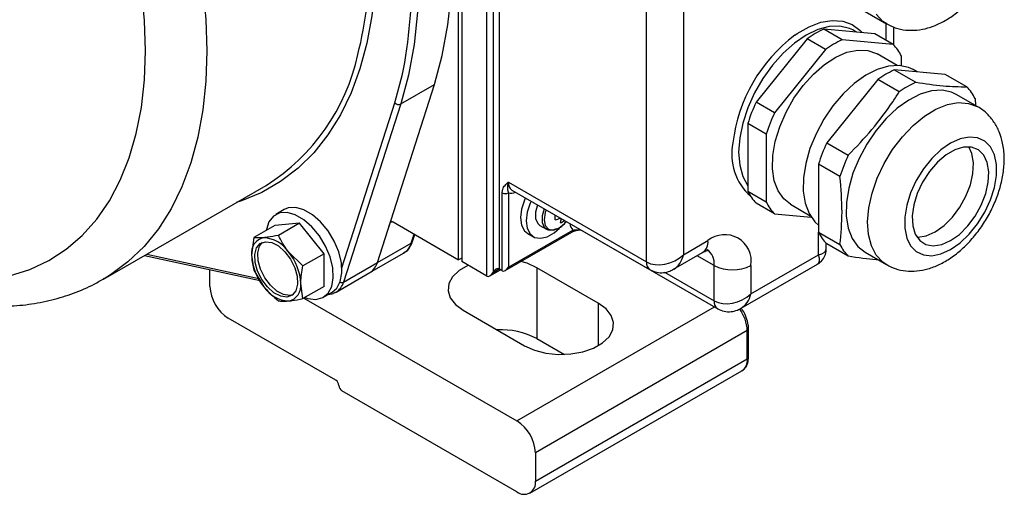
# Model space of a CAD drawing. Header units: millimetres. Extents: x 0 to 594, y 0 to 420.
# Tile 10 of 14: x 492 to 549, y 167 to 195. Entities that reach past the tile are written whole.
import ezdxf

# ---------------------------------------------------------------- set-up
doc = ezdxf.new("R2010")
doc.units = ezdxf.units.MM

msp = doc.modelspace()

# ---------------------------------------------------------------- linework, layer by layer
at = {"color": 7, "linetype": 'Continuous', "lineweight": 25}
for p, q in [((517.571553, 180.723051), (517.571553, 215.017765)), ((517.74833, 215.323951), (517.74833, 180.620967)), ((519.197899, 179.784149), (519.197899, 214.487133)), ((519.551452, 214.282998), (519.551452, 179.988284)), ((519.905005, 214.078863), (519.905005, 180.192419)), ((528.390287, 180.601486), (528.390287, 203.872899)), ((530.511607, 203.464628), (530.511607, 181.009756)), ((540.968296, 195.039237), (542.205733, 194.324879)), ((539.649791, 193.399232), (538.589131, 194.011538)), ((541.525966, 193.748941), (538.589131, 194.011538)), ((540.332451, 193.937802), (540.260652, 193.977141)), ((540.500821, 193.840605), (540.332451, 193.937802)), ((542.618209, 193.10482), (542.618209, 194.140671)), ((537.636879, 193.461815), (534.700044, 189.80842)), ((538.697539, 192.849509), (537.636879, 193.461815)), ((542.586626, 193.136635), (539.649791, 193.399232)), ((542.586626, 193.136635), (541.525966, 193.748941)), ((538.697539, 192.849509), (535.760704, 189.196114)), ((542.81755, 191.925851), (541.673462, 192.586319)), ((543.062752, 191.907756), (543.062752, 192.459193)), ((542.654995, 191.664365), (543.892432, 190.950008)), ((545.59183, 191.401768), (542.654995, 191.664365)), ((543.975, 191.546337), (543.742995, 191.68027)), ((541.702743, 191.114642), (538.765908, 187.461247)), ((542.94018, 190.400285), (541.702743, 191.114642)), ((546.829267, 190.687411), (545.59183, 191.401768)), ((512.897894, 180.564534), (516.183345, 190.829746)), ((514.238802, 189.707185), (516.183345, 190.829746)), ((547.455306, 189.537199), (546.217869, 190.251556)), ((547.305393, 190.009969), (547.328855, 189.610197)), ((514.238802, 189.707185), (510.95335, 179.441972)), ((535.760704, 189.196114), (534.700044, 189.80842)), ((535.284578, 187.968948), (534.223918, 188.581254)), ((534.223918, 188.581254), (534.223918, 184.665262)), ((535.284578, 187.968948), (535.284578, 184.052956)), ((538.765908, 187.461247), (540.003345, 186.74689)), ((538.289782, 186.234081), (538.289782, 182.318089)), ((539.527218, 185.519724), (538.289782, 186.234081)), ((497.120376, 179.604819), (506.489541, 185.013523)), ((520.435335, 185.193781), (528.390287, 180.601486)), ((520.081782, 180.090368), (520.081782, 184.581342)), ((520.435335, 184.581342), (520.435335, 180.294503)), ((520.642483, 184.735936), (528.597434, 180.143641)), ((535.284578, 184.052956), (534.223918, 184.665262)), ((535.760704, 183.375514), (534.700044, 183.98782)), ((536.673868, 183.92583), (537.817956, 183.265362)), ((507.534607, 183.614609), (507.039632, 183.328866)), ((535.760704, 183.375514), (537.867165, 183.187165)), ((507.000307, 182.7065), (505.783116, 182.003831)), ((508.41452, 182.832952), (507.000307, 182.7065)), ((508.41452, 182.832952), (507.19733, 182.130283)), ((509.828734, 181.073684), (508.41452, 182.832952)), ((512.897894, 180.564534), (513.630853, 182.854625)), ((513.799609, 182.900548), (517.571553, 180.723051)), ((522.249905, 182.702485), (522.629937, 182.483097)), ((523.664018, 182.976918), (523.642061, 183.004317)), ((523.734846, 182.886854), (523.770289, 182.930292)), ((505.783116, 182.003831), (505.656804, 180.988052)), ((514.911783, 181.7691), (515.043993, 182.182181)), ((520.258538, 180.107875), (524.095859, 182.323113)), ((520.435335, 180.294503), (524.147646, 182.437574)), ((521.556737, 182.23664), (521.874935, 182.052948)), ((524.53157, 182.490084), (532.486521, 177.897789)), ((538.289782, 182.318089), (539.527218, 181.603732)), ((512.897894, 180.564534), (514.842437, 181.687095)), ((530.511607, 181.009756), (531.925821, 181.826164)), ((538.729121, 181.332641), (538.729121, 181.677833)), ((540.003345, 180.92629), (538.765908, 181.640647)), ((499.481017, 180.967589), (506.147435, 179.520596)), ((508.611543, 180.371014), (507.778124, 181.17773)), ((509.828734, 181.073684), (508.611543, 180.371014)), ((509.828734, 179.187963), (509.828734, 181.073684)), ((512.460231, 179.981531), (514.404775, 181.104092)), ((517.74833, 180.825102), (517.571553, 180.723051)), ((529.950866, 180.178655), (531.615099, 181.139397)), ((534.400694, 178.763904), (538.289782, 181.009026)), ((540.968296, 181.158043), (542.205733, 180.443686)), ((510.95335, 179.441972), (512.897894, 180.564534)), ((519.197899, 179.784149), (517.74833, 180.620967)), ((525.614893, 178.221607), (522.079359, 180.262627)), ((522.079359, 180.262627), (522.079359, 176.179923)), ((532.279374, 178.355633), (532.279374, 180.396985)), ((533.839953, 177.932803), (538.229081, 180.466593)), ((534.400694, 180.396985), (534.400694, 178.763904)), ((503.252641, 179.190693), (503.252641, 180.148931)), ((505.783116, 180.11811), (506.36391, 179.165558)), ((510.515687, 178.85897), (512.460231, 179.981531)), ((519.374655, 179.801656), (519.978278, 180.15012)), ((520.081782, 180.090368), (519.905005, 180.192419)), ((497.170447, 179.633927), (497.120376, 179.604819)), ((508.611543, 178.485294), (508.485231, 179.355236)), ((509.828734, 179.187963), (508.611543, 178.485294)), ((509.789408, 178.565597), (510.284383, 178.85134)), ((508.664717, 178.515991), (520.93031, 171.435214)), ((517.836718, 177.813403), (521.372252, 175.772383)), ((510.500485, 173.781791), (504.313301, 177.353576)), ((534.188562, 176.639617), (521.99097, 169.598097)), ((534.188562, 175.006535), (534.188562, 176.639617)), ((534.261786, 175.108587), (534.261786, 176.741668)), ((522.079359, 176.179923), (523.659409, 175.26778)), ((521.99097, 167.965016), (534.188562, 175.006535)), ((521.680249, 167.278248), (533.877841, 174.319768)), ((533.877841, 174.319768), (533.859874, 174.309881)), ((520.93031, 167.35251), (510.854038, 173.169418)), ((521.99097, 169.598097), (521.99097, 167.965016))]:
    msp.add_line(p, q, dxfattribs=at)
at = {"color": 8, "linetype": 'Continuous', "lineweight": 25}
for p, q in [((542.178869, 193.372028), (542.178869, 194.340388)), ((510.850118, 180.255189), (513.893269, 189.763346)), ((513.746993, 182.921671), (513.630853, 182.854625)), ((514.842437, 181.687095), (515.007614, 182.203181)), ((524.51411, 182.500894), (524.53157, 182.490084)), ((538.289782, 181.009026), (538.289782, 182.318089)), ((499.626294, 181.051455), (506.066341, 179.653598)), ((532.279374, 180.396985), (531.30422, 180.95993)), ((519.551452, 179.988284), (519.905034, 180.192402)), ((529.431266, 179.999811), (532.279374, 178.355633)), ((520.93031, 171.435214), (532.305776, 178.002131)), ((525.614893, 178.221607), (525.614893, 175.772383))]:
    msp.add_line(p, q, dxfattribs=at)
at = {"color": 8, "linetype": 'Continuous', "lineweight": 25, "flags": 128}
for points in [[(479.300624, 229.628853), (480.825725, 228.983114), (482.361829, 228.197159), (483.900137, 227.275491), (485.431837, 226.223388), (486.948155, 225.046877), (488.440407, 223.752696), (489.900046, 222.348259), (491.318709, 220.84161), (492.688272, 219.241379), (494.00089, 217.556732), (495.249044, 215.797319), (496.425585, 213.973217), (497.523773, 212.094875), (498.537319, 210.173051), (499.460417, 208.218754), (500.287779, 206.243177), (501.014666, 204.257637), (501.636915, 202.273507), (502.150962, 200.302151), (502.553863, 198.354861), (502.843308, 196.442792), (503.017642, 194.576895), (503.075864, 192.767857)], [(512.798582, 198.176561), (512.741243, 196.440077), (512.569546, 194.779507), (512.284451, 193.204137), (511.887554, 191.722777), (511.381073, 190.343712), (510.76784, 189.074654), (510.051286, 187.9227), (509.235418, 186.894291), (508.324797, 185.995181), (507.324518, 185.230396), (506.240173, 184.604214), (505.077828, 184.120136), (504.766327, 184.018733)], [(536.933085, 193.666891), (537.061089, 193.755726), (537.750707, 194.153834), (538.430407, 194.411633), (539.080633, 194.521706), (539.682679, 194.480886), (540.219227, 194.290348), (540.674841, 193.955573), (540.806566, 193.813266)], [(542.215157, 194.319478), (541.998659, 194.464969), (541.615564, 194.872262)], [(540.260652, 193.977141), (540.082532, 194.057957), (539.527218, 194.186393), (538.912821, 194.162546), (538.258008, 193.987142), (537.582675, 193.665508), (536.907342, 193.207419), (536.252529, 192.626792), (535.638131, 191.941271), (535.082818, 191.171683), (534.603461, 190.341413), (534.214626, 189.475688), (533.928128, 188.600813), (533.752672, 187.743369), (533.693588, 186.929411), (533.752672, 186.18367), (533.928128, 185.528805), (534.214626, 184.984714), (534.223918, 184.971596)], [(503.075864, 192.767857), (503.017642, 191.026042), (502.843308, 189.361426), (502.553863, 187.783543), (502.150962, 186.301432), (501.636915, 184.923582), (501.014666, 183.657886), (500.287779, 182.511592), (499.460417, 181.491268), (498.537319, 180.602756), (497.523773, 179.851148), (497.170447, 179.633927)], [(513.893269, 189.763346), (514.340491, 191.411259), (514.406864, 191.715582)], [(541.615564, 180.991068), (541.3358, 181.526904), (541.16836, 182.174061), (541.118624, 182.911739), (541.188192, 183.716228), (541.374827, 184.561672), (541.672531, 185.420896), (542.071735, 186.266285), (542.559609, 187.070668), (543.120471, 187.80819), (543.736297, 188.455148), (544.387291, 188.990747), (545.052531, 189.397773), (545.710635, 189.663144), (546.340452, 189.77833), (546.921738, 189.73963), (547.430397, 189.551308)], [(522.617525, 183.595769), (522.563291, 183.43954), (522.499283, 183.030995), (522.563291, 182.696352), (522.745572, 182.486559), (523.018374, 182.433553), (523.340166, 182.545405), (523.661959, 182.805087), (523.734846, 182.886854)], [(542.215157, 180.438284), (541.998659, 180.583775), (541.615564, 180.991068)]]:
    msp.add_lwpolyline(points, dxfattribs=at)
at = {"color": 7, "linetype": 'Continuous', "lineweight": 25, "flags": 128}
for points in [[(499.54033, 192.767857), (499.481654, 194.504681), (499.305997, 196.298269), (499.014469, 198.137284), (498.608914, 200.010096), (498.091895, 201.904867), (497.466682, 203.809617), (496.737227, 205.712303), (495.908142, 207.600897), (494.984668, 209.463457), (493.972645, 211.288207), (492.878471, 213.063612), (491.709062, 214.778447)], [(516.183345, 190.829746), (516.634061, 192.490534), (516.957852, 194.258415), (517.15287, 196.123291), (517.218, 198.07451), (517.15287, 200.100926), (516.957852, 202.190965), (516.634061, 204.332687), (516.183345, 206.51386)], [(514.238802, 205.391299), (514.689517, 203.210126), (515.013309, 201.068404), (515.208326, 198.978365), (515.273456, 196.951949), (515.208326, 195.00073), (515.013309, 193.135854), (514.689517, 191.367973), (514.238802, 189.707185)], [(491.709062, 179.799057), (492.878471, 180.163721), (493.972645, 180.67582), (494.984668, 181.332113), (495.908142, 182.128454), (496.737227, 183.059806), (497.466682, 184.120281), (498.091895, 185.303175), (498.608914, 186.601009), (499.014469, 188.005577), (499.305997, 189.508001), (499.481654, 191.09878), (499.54033, 192.767857)], [(536.673868, 183.92583), (536.287973, 184.231321), (535.961755, 184.69547), (535.744915, 185.280872), (535.644837, 185.967591), (535.664929, 186.732241), (535.804506, 187.548783), (536.058817, 188.389412), (536.419199, 189.2255), (536.873382, 190.028575), (537.405898, 190.77129), (537.998613, 191.428352), (538.631344, 191.977386), (539.282542, 192.399696), (539.930033, 192.680899), (540.551766, 192.81142), (541.12657, 192.786815), (541.63487, 192.60792), (541.673462, 192.586319)], [(543.742995, 191.68027), (543.475956, 191.805839), (542.926063, 191.921326), (542.318063, 191.882928), (541.6715, 191.69188), (541.007153, 191.354323), (540.346376, 190.881105), (539.710406, 190.287437), (539.119684, 189.592399), (538.593196, 188.81833), (538.147864, 187.99011), (537.798002, 187.134358), (537.554854, 186.27858), (537.426235, 185.450279), (537.416279, 184.676079), (537.525306, 183.980863), (537.749811, 183.386975), (538.08258, 182.913505), (538.290769, 182.723388)], [(546.217869, 190.251556), (545.950829, 190.377125), (545.400936, 190.492612), (544.792937, 190.454214), (544.146374, 190.263166), (543.482027, 189.925609), (542.82125, 189.452391), (542.18528, 188.858723), (541.594558, 188.163685), (541.06807, 187.389616), (540.622738, 186.561396), (540.272876, 185.705644), (540.029727, 184.849865), (539.901108, 184.021565), (539.891152, 183.247365), (540.000179, 182.552148), (540.224685, 181.958261), (540.557454, 181.48479), (540.968296, 181.158043)], [(543.594783, 181.521441), (543.920619, 181.191659), (544.332578, 181.001142), (544.812656, 180.958216), (545.33987, 181.064757), (545.89118, 181.316108), (546.442489, 181.701285), (546.969703, 182.203453), (547.449781, 182.800665), (547.86174, 183.46682), (548.187576, 184.172804), (548.413049, 184.887762), (548.528304, 185.580447), (548.528304, 186.220585), (548.413049, 186.780199), (548.187576, 187.234832), (547.86174, 187.564613), (547.449781, 187.75513), (546.969703, 187.798056), (546.442489, 187.691515), (545.89118, 187.440164), (545.33987, 187.054987), (544.812656, 186.55282), (544.332578, 185.955608), (543.920619, 185.289453), (543.594783, 184.583469), (543.36931, 183.868511), (543.254055, 183.175826), (543.254055, 182.535687), (543.36931, 181.976073), (543.594783, 181.521441)], [(547.804843, 186.758716), (547.498463, 187.057077), (547.105434, 187.211016), (546.646944, 187.212234), (546.147711, 187.060665), (545.634648, 186.76448), (545.135415, 186.339647), (544.676925, 185.809068), (544.283896, 185.201347), (543.977516, 184.549246), (543.774302, 183.887922), (543.685209, 183.253024), (543.715041, 182.678782), (543.862189, 182.196152), (544.118721, 181.831154), (544.470806, 181.603464), (544.899464, 181.525357), (545.381586, 181.601045), (545.89118, 181.826446), (546.400773, 182.189409), (546.882895, 182.670368), (547.311553, 183.243392), (547.663638, 183.877591), (547.92017, 184.538774), (548.067318, 185.191298), (548.09715, 185.799983), (548.008057, 186.332017), (547.804843, 186.758716)], [(543.950652, 182.037355), (544.015581, 182.035613), (544.497702, 182.1113), (545.007296, 182.336701), (545.51689, 182.699665), (545.999011, 183.180623), (546.427669, 183.753647), (546.779755, 184.387846), (547.036286, 185.049029), (547.183434, 185.701553), (547.213266, 186.310238), (547.124174, 186.842272), (546.947824, 187.229172)], [(521.421057, 184.286475), (521.366944, 184.164842), (521.199728, 183.645492), (521.142442, 183.15233), (521.199728, 182.725308), (521.366944, 182.399021), (521.556737, 182.23664)], [(510.284383, 178.85134), (510.551327, 179.081972), (510.758866, 179.471462), (510.850201, 179.971633), (510.819595, 180.551059), (510.668971, 181.173333), (510.407791, 181.799354), (510.052469, 182.389787), (509.625329, 182.907533), (509.153211, 183.320061), (508.665779, 183.601449), (508.193661, 183.734018), (507.766521, 183.709437), (507.534607, 183.614609)], [(521.739255, 184.102783), (521.685142, 183.98115), (521.517926, 183.4618), (521.46064, 182.968638), (521.517926, 182.541616), (521.685142, 182.215329), (521.948741, 182.016212), (522.287368, 181.960394), (522.67359, 182.0524), (523.076117, 182.284774), (523.378929, 182.550222)], [(522.120889, 183.882471), (522.00602, 183.471028), (522.00602, 183.09593), (522.123361, 182.813902), (522.249905, 182.702485)], [(522.500922, 183.663082), (522.386053, 183.251639), (522.386053, 182.876542), (522.503394, 182.594513), (522.722228, 182.443643), (523.013, 182.444307), (523.202208, 182.516385)], [(508.725542, 178.551104), (508.898108, 178.493121), (509.351311, 178.438698), (509.745652, 178.541896), (510.056353, 178.79623), (510.263891, 179.185719), (510.355227, 179.68589), (510.324621, 180.265316), (510.173996, 180.88759), (509.912817, 181.513611), (509.557494, 182.104044), (509.130354, 182.62179), (508.658236, 183.034318), (508.170804, 183.315707), (507.698686, 183.448275), (507.271546, 183.423694), (506.916223, 183.243507), (506.655044, 182.919037), (506.50442, 182.470671), (506.495061, 182.414828)], [(513.630853, 182.854625), (513.641282, 182.87861), (513.655682, 182.898025), (513.673693, 182.912382), (513.694862, 182.921321), (513.71866, 182.924619), (513.744488, 182.922191), (513.771698, 182.9141), (513.799609, 182.900548)], [(506.452299, 181.766326), (506.81374, 181.717888), (507.200365, 181.518092), (507.574328, 181.186496), (507.899024, 180.75556), (508.142669, 180.267466), (508.281413, 179.769992), (508.301675, 179.311834), (508.201472, 178.937841), (507.990612, 178.684621), (507.689736, 178.576961), (507.328295, 178.6254), (506.94167, 178.825196), (506.567706, 179.156792), (506.24301, 179.587728), (505.999365, 180.075822), (505.860621, 180.573296), (505.840359, 181.031453), (505.940562, 181.405446), (506.151422, 181.658666), (506.452299, 181.766326)], [(508.025878, 178.711526), (507.857674, 178.67391), (507.496233, 178.722349), (507.109608, 178.922144), (506.735644, 179.25374), (506.410948, 179.684676), (506.167303, 180.17277), (506.028559, 180.670244), (506.008297, 181.128402), (506.1085, 181.502395), (506.284095, 181.72871)], [(518.119654, 180.406606), (518.107882, 180.401309), (517.596488, 180.106088), (517.222339, 179.748794), (517.007179, 179.350192), (516.963512, 178.933448), (517.093876, 178.52278), (517.390694, 178.142057), (517.836718, 177.813403)], [(522.079359, 180.262627), (521.510052, 180.520111), (521.155805, 180.625856)], [(521.372252, 175.772383), (521.941559, 175.514899), (522.601063, 175.343549), (523.312437, 175.268291), (524.034337, 175.2935), (524.724811, 175.417709), (525.343729, 175.633701), (525.855123, 175.928922), (526.229272, 176.286216), (526.444432, 176.684818), (526.488099, 177.101562), (526.357735, 177.512229), (526.060916, 177.892953), (525.614893, 178.221607)]]:
    msp.add_lwpolyline(points, dxfattribs=at)
at = {"color": 7, "linetype": 'Continuous', "lineweight": 25}
for centre, radius, start, end in [((483.095204, 197.29136), 31.804235, 349.9029753, 12.4759928), ((540.922954, 188.869174), 5.64718, 114.4105647, 125.5840588), ((542.356256, 186.419952), 9.051459, 126.8089554, 173.415016), ((541.983615, 188.256868), 5.64718, 114.4105647, 125.5840588), ((540.868849, 191.423292), 2.42617, 25.275392, 44.925951), ((500.179244, 195.047073), 11.852931, 302.1665914, 347.9040474), ((544.988818, 186.522001), 5.64718, 114.4105647, 125.5840588), ((546.226255, 185.807643), 5.64718, 114.4105647, 125.5840588), ((545.11149, 188.974068), 2.42617, 25.275392, 44.925951), ((514.107022, 189.98744), 0.309691, 226.3528722, 295.1835182), ((543.466056, 185.70136), 9.680439, 154.8959254, 162.6927149), ((544.526716, 185.089054), 9.680439, 154.8959254, 162.6927149), ((547.53192, 183.354187), 9.680439, 154.8959254, 162.6927149), ((548.769356, 182.639829), 9.680439, 154.8959254, 162.6927149), ((520.258559, 184.92252), 0.384255, 242.6096722, 297.3903278), ((536.417821, 185.701163), 2.42617, 205.275392, 224.925951), ((537.478481, 185.088857), 2.42617, 205.275392, 224.925951), ((513.809051, 183.153234), 9.318971, 359.177555, 0.822445), ((522.55842, 185.126695), 2.182601, 285.1017419, 293.566471), ((522.055955, 183.230881), 1.429953, 344.2684463, 354.6692972), ((522.918297, 184.001158), 1.266952, 293.9372846, 306.0573389), ((506.524899, 181.12946), 0.879538, 100.5467783, 189.2518784), ((506.254706, 180.171888), 1.825519, 33.4349144, 86.5704627), ((532.891934, 180.641731), 1.528482, 350.785963, 129.2032852), ((540.483685, 183.35399), 2.42617, 205.275392, 224.925951), ((541.721122, 182.639633), 2.42617, 205.275392, 224.925951), ((508.723336, 181.129409), 3.069789, 182.6392874, 219.7720725), ((505.418698, 179.213878), 3.069789, 2.6392874, 39.7720725), ((511.952784, 180.818253), 0.978574, 301.235578, 344.9729458), ((511.941173, 180.82697), 0.992062, 301.5478979, 344.6606259), ((533.340034, 182.444052), 2.305533, 242.6096722, 297.3903278), ((505.555465, 179.295485), 2.305207, 182.6054785, 237.3945217), ((507.887328, 180.171399), 1.825519, 213.4349144, 266.5704627), ((507.617135, 179.213828), 0.879538, 280.5467783, 9.2518784), ((520.008936, 172.231221), 4.458575, 62.3306296, 92.7862806), ((510.293458, 173.458139), 0.384201, 2.6054785, 57.3945217), ((511.061066, 173.49307), 0.384201, 182.6054785, 237.3945217), ((519.688146, 169.493306), 2.305207, 2.6054785, 57.3945217), ((521.344359, 167.860125), 0.655064, 230.7967148, 9.214037)]:
    msp.add_arc(centre, radius, start, end, dxfattribs=at)
at = {"color": 8, "linetype": 'Continuous', "lineweight": 25}
for centre, radius, start, end in [((490.656397, 197.953253), 21.789776, 345.6785543, 0.5871935), ((536.502425, 186.796157), 3.206941, 168.0908276, 228.3247141), ((520.911021, 185.133217), 0.479526, 172.7441704, 235.9436492), ((520.580624, 185.181188), 0.617191, 256.3845734, 294.9258851), ((524.619961, 182.874819), 0.643634, 185.8312857, 222.7918993), ((524.028725, 182.422433), 0.119881, 304.0563509, 7.2558295), ((513.897327, 181.940815), 0.978574, 301.235578, 344.9729458), ((514.772116, 181.816883), 0.147615, 298.4495406, 341.1131798), ((531.212292, 181.735318), 0.719288, 304.0563508, 7.2558296), ((531.328093, 180.518135), 0.958964, 352.742215, 55.9631235), ((528.865861, 180.540895), 0.479418, 172.7393637, 235.9915328), ((510.001569, 179.701891), 0.986633, 299.84504, 344.725702), ((510.826187, 179.689942), 0.278674, 252.4445095, 297.1494579), ((532.754948, 178.295043), 0.479418, 172.7393637, 235.9915328), ((531.943351, 176.549315), 2.247027, 2.303175, 36.89879), ((534.136665, 176.754152), 0.125745, 294.3759143, 354.2907901), ((533.475034, 174.915689), 0.719288, 304.0563508, 7.2558296), ((534.136671, 175.121063), 0.125735, 294.3746583, 354.3052007)]:
    msp.add_arc(centre, radius, start, end, dxfattribs=at)
at = {"color": 7, "linetype": 'Continuous', "lineweight": 25}
for centre, major_axis, ratio, start_param, end_param in [((529.450947, 181.622062), (1.435658, 0.610847), 0.711485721, 3.633036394, 5.20383272), ((520.258559, 180.396554), (0.176784, 0.306182), 0.577334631, 3.141633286, 4.712429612), ((519.374675, 180.090335), (0.176784, 0.306182), 0.577334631, 3.141633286, 4.712429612), ((519.728229, 179.886233), (0.176784, 0.306182), 0.577334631, 0.000040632, 1.570836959), ((533.340034, 179.37621), (1.435658, 0.610847), 0.711485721, 3.633036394, 5.20383272)]:
    msp.add_ellipse(centre, major_axis=major_axis, ratio=ratio, start_param=start_param, end_param=end_param, dxfattribs=at)
at = {"color": 8, "linetype": 'Continuous', "lineweight": 25}
for centre, major_axis, ratio, start_param, end_param in [((529.450947, 181.622062), (-0.188648, 1.548772), 0.711533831, 3.443537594, 4.221095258), ((537.229121, 181.621332), (-1.037807, 1.126987), 0.369020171, 3.058999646, 3.844479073), ((537.229121, 181.621332), (1.494891, -0.335309), 0.36890187, 5.580345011, 6.365743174), ((533.340034, 179.37621), (-0.188648, 1.548772), 0.711533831, 3.443537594, 4.221095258)]:
    msp.add_ellipse(centre, major_axis=major_axis, ratio=ratio, start_param=start_param, end_param=end_param, dxfattribs=at)
at = {"color": 7, "linetype": 'Continuous', "lineweight": 25}
for points, knots in [([(468.346422, 229.375281), (468.281084, 229.341123), (467.836735, 229.108818), (467.084327, 228.555535), (466.10368, 227.715898), (465.217422, 226.750408), (464.4201, 225.677463), (463.717139, 224.496121), (463.111574, 223.211122), (462.607476, 221.827028), (462.208507, 220.350395), (461.917708, 218.789275), (461.737073, 217.152977), (461.667439, 215.451489), (461.708562, 213.695133), (461.85927, 211.894107), (462.11768, 210.058295), (462.481423, 208.19712), (462.947748, 206.319775), (463.513565, 204.435342), (464.175463, 202.552841), (464.929721, 200.681235), (465.772311, 198.829435), (466.698907, 197.006278), (467.704894, 195.220498), (468.785359, 193.480733), (469.935126, 191.795458), (471.148785, 190.172934), (472.420761, 188.621138), (473.745331, 187.147772), (475.116642, 185.760259), (476.528743, 184.465743), (477.975597, 183.271091), (479.451076, 182.182921), (480.948924, 181.207625), (482.462676, 180.351404), (483.985329, 179.62036), (485.509193, 179.020341), (487.025705, 178.556696), (488.525496, 178.233864), (489.998366, 178.055019), (491.433776, 178.02133), (492.820864, 178.132686), (494.151361, 178.383989), (495.41211, 178.779414), (496.422297, 179.202041), (496.98081, 179.540304), (497.16994, 179.654851)], [0, 0, 0, 0, 0.003711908, 0.025243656, 0.046767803, 0.068380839, 0.090175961, 0.112220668, 0.134549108, 0.157159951, 0.180021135, 0.203080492, 0.226278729, 0.249560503, 0.272880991, 0.296202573, 0.319505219, 0.342779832, 0.366023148, 0.389235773, 0.412420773, 0.435582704, 0.458727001, 0.4818596, 0.504986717, 0.52811473, 0.551248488, 0.574393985, 0.597557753, 0.62074624, 0.643965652, 0.667221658, 0.690518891, 0.713860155, 0.737245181, 0.760668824, 0.784118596, 0.807563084, 0.830959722, 0.854253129, 0.877377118, 0.900264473, 0.922861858, 0.945145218, 0.96712949, 0.98886898, 1, 1, 1, 1]), ([(542.225474, 194.32529), (542.38347, 194.242249), (542.726388, 194.062015), (543.317252, 193.945934), (543.952759, 193.941851), (544.602015, 194.067713), (545.259443, 194.319285), (545.916315, 194.699232), (546.553584, 195.201009), (547.148671, 195.807959), (547.682198, 196.497835), (548.140531, 197.250047), (548.51261, 198.046119), (548.788027, 198.868977), (548.955899, 199.70284), (549.003316, 200.531969), (548.919, 201.298346), (548.713291, 201.974231), (548.413216, 202.5466), (547.998523, 203.029467), (547.654583, 203.331244), (547.432769, 203.426416), (547.414013, 203.434464)], [0, 0, 0, 0, 0.040413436, 0.087714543, 0.135194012, 0.184225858, 0.23575393, 0.289869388, 0.345660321, 0.401796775, 0.457726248, 0.513510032, 0.569416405, 0.625702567, 0.682715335, 0.740765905, 0.799819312, 0.850494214, 0.898704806, 0.945152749, 0.995362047, 1, 1, 1, 1]), ([(543.892432, 190.950008), (544.435924, 190.872841), (545.533016, 190.717072), (546.394537, 190.697358), (546.829267, 190.687411)], [0, 0, 0, 0, 0.495393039, 1, 1, 1, 1]), ([(540.003345, 186.74689), (540.470196, 187.235712), (541.410289, 188.220048), (542.34191, 189.475582), (542.821512, 190.216868), (542.94018, 190.400285)], [0, 0, 0, 0, 0.426081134, 0.857995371, 1, 1, 1, 1]), ([(542.225474, 180.444096), (542.38347, 180.361055), (542.726388, 180.180821), (543.317252, 180.06474), (543.952759, 180.060657), (544.602015, 180.186519), (545.259443, 180.438091), (545.916315, 180.818038), (546.553584, 181.319815), (547.148671, 181.926765), (547.682198, 182.616642), (548.140531, 183.368853), (548.51261, 184.164925), (548.788027, 184.987783), (548.955899, 185.821647), (549.003316, 186.650775), (548.919, 187.417153), (548.713291, 188.093037), (548.413216, 188.665406), (547.998523, 189.148273), (547.654583, 189.45005), (547.432769, 189.545222), (547.414013, 189.55327)], [0, 0, 0, 0, 0.040413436, 0.087714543, 0.135194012, 0.184225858, 0.23575393, 0.289869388, 0.345660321, 0.401796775, 0.457726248, 0.513510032, 0.569416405, 0.625702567, 0.682715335, 0.740765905, 0.799819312, 0.850494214, 0.898704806, 0.945152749, 0.995362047, 1, 1, 1, 1]), ([(539.527218, 181.603732), (539.58578, 182.216533), (539.703993, 183.453534), (539.586504, 184.826776), (539.527218, 185.519724)], [0, 0, 0, 0, 0.495393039, 1, 1, 1, 1]), ([(520.081782, 184.581342), (520.087627, 184.64688), (520.103565, 184.825604), (520.237478, 185.025816), (520.367795, 185.137252), (520.434758, 185.193298), (520.435335, 185.193781)], [0, 0, 0, 0, 0.222014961, 0.605446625, 0.996598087, 1, 1, 1, 1]), ([(520.435335, 185.193781), (520.435023, 185.192782), (520.43348, 185.18784), (520.428086, 185.170216), (520.398997, 185.069074), (520.373872, 184.900279), (520.384638, 184.738964), (520.422808, 184.62029), (520.435335, 184.581342)], [0, 0, 0, 0, 0.004243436, 0.020989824, 0.07518497, 0.441728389, 0.816781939, 1, 1, 1, 1]), ([(523.277396, 182.523583), (523.332245, 182.550147), (523.492257, 182.627642), (523.655374, 182.768997), (523.735406, 182.888235), (523.736618, 182.890041)], [0, 0, 0, 0, 0.339351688, 0.989990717, 1, 1, 1, 1]), ([(506.36391, 181.994138), (506.20027, 181.98641), (505.979864, 181.976001), (505.82341, 181.998131), (505.783116, 182.003831)], [0, 0, 0, 0, 0.742452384, 1, 1, 1, 1]), ([(507.19733, 182.130283), (506.977279, 182.0864), (506.676404, 182.026399), (506.43008, 182.000969), (506.36391, 181.994138)], [0, 0, 0, 0, 0.731369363, 1, 1, 1, 1]), ([(507.778124, 181.17773), (507.761491, 181.198651), (507.524507, 181.49673), (507.354969, 181.825027), (507.19733, 182.130283)], [0, 0, 0, 0, 0.070185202, 1, 1, 1, 1]), ([(524.098916, 182.322994), (524.105825, 182.327506), (524.139877, 182.349745), (524.258655, 182.39428), (524.419192, 182.435987), (524.544401, 182.448631), (524.594596, 182.4537)], [0, 0, 0, 0, 0.069445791, 0.342240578, 0.736307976, 1, 1, 1, 1]), ([(514.423583, 181.137498), (514.473855, 181.16362), (514.63723, 181.248512), (514.799202, 181.478632), (514.880179, 181.68756), (514.911783, 181.7691)], [0, 0, 0, 0, 0.213227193, 0.692937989, 1, 1, 1, 1]), ([(505.656804, 180.988052), (505.65693, 180.965778), (505.658727, 180.648423), (505.723183, 180.373623), (505.783116, 180.11811)], [0, 0, 0, 0, 0.070185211, 1, 1, 1, 1]), ([(531.615099, 181.139397), (531.661072, 181.164278), (531.792794, 181.235567), (531.945285, 181.2762), (531.958884, 181.275315), (531.965349, 181.274895)], [0, 0, 0, 0, 0.219520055, 0.628978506, 1, 1, 1, 1]), ([(538.220856, 180.469303), (538.304935, 180.524093), (538.491164, 180.645448), (538.664655, 180.939882), (538.739917, 181.193981), (538.724653, 181.328587), (538.722281, 181.349508)], [0, 0, 0, 0, 0.279496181, 0.619066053, 0.940793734, 1, 1, 1, 1]), ([(541.727095, 180.719997), (541.686097, 180.72174), (541.194457, 180.742644), (540.572989, 180.838462), (540.003345, 180.92629)], [0, 0, 0, 0, 0.083390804, 1, 1, 1, 1]), ([(508.485231, 179.355236), (508.485357, 179.377655), (508.487154, 179.697085), (508.551611, 180.046305), (508.611543, 180.371014)], [0, 0, 0, 0, 0.070185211, 1, 1, 1, 1]), ([(528.597434, 180.143641), (528.721965, 180.086781), (528.965769, 179.975463), (529.364694, 179.968492), (529.703542, 180.042971), (529.886705, 180.152574), (529.961225, 180.197166)], [0, 0, 0, 0, 0.283530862, 0.555088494, 0.818986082, 1, 1, 1, 1]), ([(506.36391, 179.165558), (506.380796, 179.144783), (506.621374, 178.848778), (506.919825, 178.594901), (507.19733, 178.358842)], [0, 0, 0, 0, 0.070185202, 1, 1, 1, 1]), ([(510.101411, 178.745712), (510.185056, 178.748383), (510.324379, 178.75283), (510.434189, 178.82894), (510.478073, 178.859356)], [0, 0, 0, 0, 0.600370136, 1, 1, 1, 1]), ([(507.19733, 178.358842), (507.237624, 178.353143), (507.394078, 178.331012), (507.614483, 178.341421), (507.778124, 178.34915)], [0, 0, 0, 0, 0.257547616, 1, 1, 1, 1]), ([(507.778124, 178.34915), (507.844294, 178.355981), (508.090617, 178.381411), (508.391492, 178.441412), (508.611543, 178.485294)], [0, 0, 0, 0, 0.268630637, 1, 1, 1, 1]), ([(532.486521, 177.897789), (532.611053, 177.840929), (532.854857, 177.72961), (533.253782, 177.72264), (533.592629, 177.797119), (533.775792, 177.906722), (533.850312, 177.951314)], [0, 0, 0, 0, 0.2835308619, 0.5550884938, 0.8189860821, 1, 1, 1, 1]), ([(534.261786, 176.741668), (534.258578, 176.815526), (534.249402, 177.026809), (534.144007, 177.394101), (534.000134, 177.720795), (533.88265, 177.867495), (533.861146, 177.894348)], [0, 0, 0, 0, 0.194798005, 0.557256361, 0.918958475, 1, 1, 1, 1]), ([(533.850803, 174.313896), (533.930155, 174.365768), (534.095848, 174.474083), (534.234777, 174.7617), (534.252732, 174.992304), (534.261786, 175.108587)], [0, 0, 0, 0, 0.313008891, 0.653584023, 1, 1, 1, 1])]:
    msp.add_open_spline(points, degree=3, knots=knots, dxfattribs=at)
at = {"color": 8, "linetype": 'Continuous', "lineweight": 25}
msp.add_open_spline([(524.147646, 182.437574), (524.19412, 182.442116), (524.325116, 182.454917), (524.481416, 182.458504), (524.582265, 182.460819)], degree=3, knots=[0, 0, 0, 0, 0.3547733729, 1, 1, 1, 1], dxfattribs=at)

doc.saveas('drawing.dxf')
